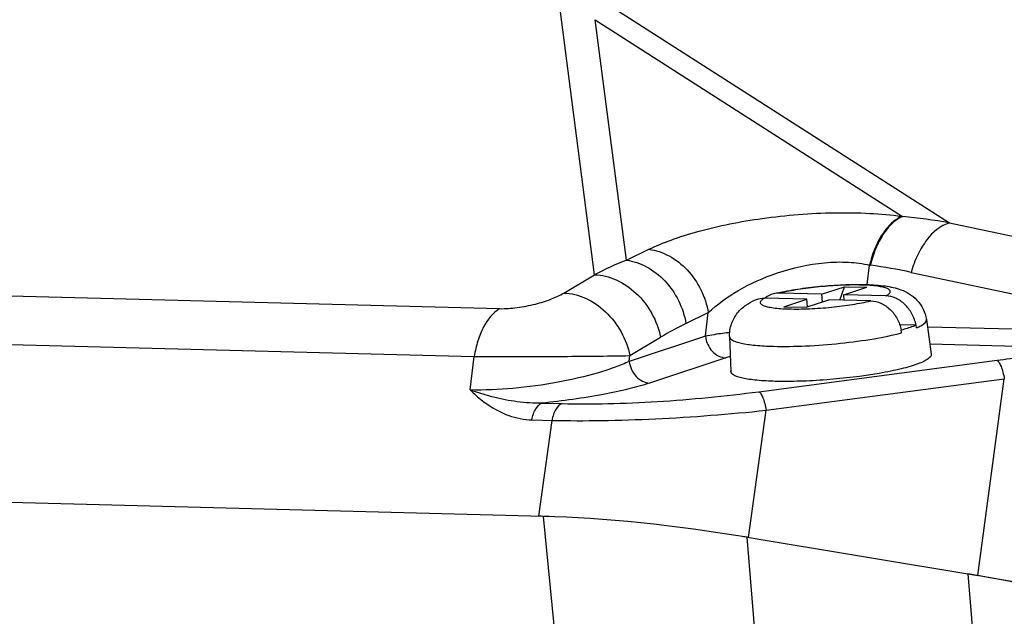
# Model space of a CAD drawing. Header units: millimetres. Extents: x 0 to 420, y 0 to 297.
# Tile 22 of 72: x 197.47 to 204.07, y 64.04 to 68.05. Entities that reach past the tile are written whole.
import ezdxf

# ---------------------------------------------------------------- set-up
doc = ezdxf.new("R2010")
doc.units = ezdxf.units.MM
doc.header["$LTSCALE"] = 23.1
doc.layers.add('COMPONENTS', color=7, linetype='CONTINUOUS')

msp = doc.modelspace()

# ---------------------------------------------------------------- linework, layer by layer
at = {"layer": 'COMPONENTS', "color": 9, "linetype": 'CONTINUOUS'}
for p, q in [((201.33801, 68.19855), (203.70316, 66.68426)), ((201.32199, 66.33643), (201.08475, 68.16895)), ((201.53621, 66.43359), (201.32733, 68.0471)), ((201.32733, 68.0471), (203.3888, 66.72724)), ((203.38305, 66.72803), (203.3888, 66.72724)), ((203.70316, 66.68426), (204.50961, 66.51314)), ((184.89615, 66.51772), (200.68575, 66.10865)), ((201.53621, 66.43359), (201.68645, 66.50666)), ((203.15197, 66.27022), (203.16795, 66.40093)), ((203.16795, 66.40093), (203.1737, 66.40014)), ((201.1159, 66.21309), (201.32199, 66.33643)), ((203.44619, 66.3523), (204.25265, 66.18119)), ((184.72573, 66.19587), (200.51532, 65.7868)), ((201.93525, 66.00879), (202.08548, 66.08185)), ((202.06618, 65.92387), (202.08548, 66.08185)), ((204.22354, 65.96829), (203.55542, 65.9856)), ((202.06618, 65.92387), (201.55488, 65.75472)), ((201.55962, 65.79354), (201.7657, 65.91688)), ((204.15532, 65.85576), (203.57149, 65.87088)), ((200.48807, 65.56373), (200.51532, 65.7868)), ((201.55488, 65.75472), (201.55962, 65.79354)), ((202.20267, 65.77877), (201.69136, 65.60962)), ((202.42422, 65.5516), (204.02253, 65.76228)), ((202.47324, 65.42718), (204.07154, 65.63785)), ((203.89292, 64.31768), (204.07154, 65.63785)), ((200.97092, 65.47535), (201.10536, 65.47186)), ((202.35493, 64.57361), (202.47324, 65.42718)), ((200.9027, 65.36281), (201.03713, 65.35933)), ((200.94801, 64.71629), (201.03713, 65.35933)), ((201.09463, 63.53572), (200.98089, 64.71543)), ((202.44197, 63.41437), (202.34547, 64.57519)), ((203.82613, 64.3288), (203.9226, 63.16798))]:
    msp.add_line(p, q, dxfattribs=at)
at = {"layer": 'COMPONENTS', "color": 7, "linetype": 'CONTINUOUS'}
for p, q in [((202.56129, 66.21707), (202.56381, 66.21762)), ((202.84554, 66.20523), (202.56492, 66.2125)), ((202.84554, 66.20523), (202.99899, 66.25599)), ((202.84554, 66.20523), (202.85, 66.15348)), ((202.96891, 66.16653), (202.99899, 66.25599)), ((202.99473, 66.20136), (203.14818, 66.25213)), ((202.99781, 66.16578), (202.99473, 66.20136)), ((203.27535, 66.19409), (202.99473, 66.20136)), ((202.99899, 66.25599), (203.14818, 66.25213)), ((202.746, 66.1723), (202.46539, 66.17957)), ((202.59255, 66.12154), (202.746, 66.1723)), ((202.74175, 66.11767), (202.8952, 66.16844)), ((202.75047, 66.12055), (202.746, 66.1723)), ((203.17582, 66.16117), (202.8952, 66.16844)), ((202.59255, 66.12154), (202.74175, 66.11767)), ((203.47999, 65.99756), (203.37001, 66.00041)), ((203.48234, 65.97962), (203.47999, 65.99756)), ((203.54849, 66.03515), (203.58093, 65.80351)), ((203.37983, 65.96464), (203.38046, 65.96463)), ((203.3828, 65.94669), (203.38046, 65.96463)), ((202.22826, 65.92123), (202.23598, 65.68746)), ((200.98089, 64.71543), (183.94018, 65.15692)), ((202.34547, 64.57519), (203.89292, 64.31768))]:
    msp.add_line(p, q, dxfattribs=at)
at = {"layer": 'COMPONENTS', "color": 9, "linetype": 'CONTINUOUS'}
for centre, radius, start, end in [((202.99471, 62.67409), 4.07226, 79.981335, 84.44655), ((202.51137, 63.99879), 2.62283, 111.826609, 116.966948), ((202.65026, 62.61857), 3.81762, 77.966239, 82.119363), ((202.91999, 63.98981), 2.24633, 116.000469, 120.920958), ((202.52105, 64.81292), 1.01698, 106.477259, 108.244439)]:
    msp.add_arc(centre, radius, start, end, dxfattribs=at)
at = {"layer": 'COMPONENTS', "color": 7, "linetype": 'CONTINUOUS'}
for centre, radius, start, end in [((202.5629, 66.05449), 0.15896, 126.497336, 128.045267), ((203.11579, 65.91176), 0.26929, 7.454601, 11.326298)]:
    msp.add_arc(centre, radius, start, end, dxfattribs=at)
for centre, major_axis, ratio, start_param, end_param in [((201.92787, 64.35864), (1.78475, -0.23415), 0.1530086, 2.1261994, 2.1719208), ((202.03791, 64.32992), (1.82801, -0.26087), 0.1567078, 1.4241463, 2.2095444), ((201.92787, 64.35864), (1.78475, -0.23415), 0.1530086, 7.632474, 7.6576163), ((203.51857, 64.08353), (1.82801, -0.26087), 0.1567078, 0.6387481, 1.4241463), ((203.46566, 64.10275), (1.78472, -0.23411), 0.1530073, 0.6016105, 1.3491682)]:
    msp.add_ellipse(centre, major_axis=major_axis, ratio=ratio, start_param=start_param, end_param=end_param, dxfattribs=at)
at = {"layer": 'COMPONENTS', "color": 9, "linetype": 'CONTINUOUS'}
for points, knots in [([(201.68645, 66.50666), (201.73491, 66.53023), (201.84293, 66.57455), (202.09487, 66.65309), (202.46124, 66.7245), (202.8491, 66.75572), (203.16201, 66.75113), (203.312, 66.73784), (203.38305, 66.72803)], [0, 0, 0, 0, 0.0934827, 0.2021445, 0.4574364, 0.7391353, 0.8755747, 1, 1, 1, 1]), ([(203.38305, 66.72803), (203.35795, 66.71688), (203.30853, 66.68164), (203.24825, 66.60661), (203.19924, 66.51082), (203.17674, 66.43886), (203.16794, 66.40093)], [0, 0, 0, 0, 0.2042376, 0.4419868, 0.7103721, 1, 1, 1, 1]), ([(203.3888, 66.72724), (203.36371, 66.71609), (203.31429, 66.68085), (203.254, 66.60581), (203.205, 66.51003), (203.1825, 66.43807), (203.1737, 66.40014)], [0, 0, 0, 0, 0.2042376, 0.4419868, 0.7103721, 1, 1, 1, 1]), ([(203.70316, 66.68426), (203.64271, 66.66695), (203.56006, 66.59305), (203.48664, 66.46983), (203.45772, 66.39294), (203.44619, 66.3523)], [0, 0, 0, 0, 0.4359271, 0.707067, 1, 1, 1, 1]), ([(201.68645, 66.50666), (201.73367, 66.50105), (201.82993, 66.46828), (201.95129, 66.37169), (202.04252, 66.23892), (202.07661, 66.13495), (202.08549, 66.08185)], [0, 0, 0, 0, 0.2302822, 0.4789267, 0.7393177, 1, 1, 1, 1]), ([(201.53621, 66.43359), (201.58344, 66.42799), (201.6797, 66.39522), (201.80105, 66.29863), (201.89228, 66.16586), (201.92638, 66.06189), (201.93525, 66.00879)], [0, 0, 0, 0, 0.2302822, 0.4789267, 0.7393177, 1, 1, 1, 1]), ([(202.08548, 66.08185), (202.1451, 66.13814), (202.29225, 66.24376), (202.55599, 66.36167), (202.81077, 66.41846), (203.02034, 66.42453), (203.1212, 66.41179), (203.16795, 66.40093)], [0, 0, 0, 0, 0.2110978, 0.4616557, 0.7398777, 0.8764466, 1, 1, 1, 1]), ([(201.32199, 66.33643), (201.37172, 66.33525), (201.47565, 66.30878), (201.60983, 66.21519), (201.71366, 66.08047), (201.75448, 65.97233), (201.7657, 65.91688)], [0, 0, 0, 0, 0.2287754, 0.4781416, 0.7398204, 1, 1, 1, 1]), ([(203.27535, 66.19409), (203.28298, 66.19787), (203.29323, 66.20355), (203.30316, 66.21338), (203.30681, 66.22006), (203.30678, 66.22701), (203.30292, 66.23324), (203.29612, 66.23868), (203.28167, 66.24612), (203.25586, 66.25351), (203.2168, 66.26016), (203.16777, 66.26484), (203.11021, 66.26741), (203.0457, 66.26773), (202.95129, 66.26508), (202.83076, 66.25638), (202.69307, 66.23899), (202.6051, 66.22236), (202.56492, 66.2125)], [0, 0, 0, 0, 0.0318468, 0.0431247, 0.0519353, 0.0595596, 0.0678767, 0.0783817, 0.0918223, 0.128431, 0.1781276, 0.2399795, 0.3124485, 0.3935897, 0.4811602, 0.6656365, 0.8452578, 1, 1, 1, 1]), ([(200.68575, 66.10865), (200.72484, 66.10763), (200.80582, 66.11376), (200.92239, 66.13651), (201.02743, 66.16923), (201.08983, 66.19749), (201.1159, 66.21309)], [0, 0, 0, 0, 0.2625133, 0.5426327, 0.7960349, 1, 1, 1, 1]), ([(201.1159, 66.21309), (201.16563, 66.21191), (201.26957, 66.18544), (201.40375, 66.09185), (201.50757, 65.95713), (201.5484, 65.84899), (201.55962, 65.79354)], [0, 0, 0, 0, 0.2287754, 0.4781416, 0.7398204, 1, 1, 1, 1]), ([(202.46539, 66.17957), (202.45775, 66.17579), (202.44751, 66.17011), (202.43758, 66.16028), (202.43393, 66.1536), (202.43396, 66.14665), (202.43782, 66.14042), (202.44461, 66.13498), (202.45907, 66.12754), (202.48488, 66.12015), (202.52394, 66.1135), (202.57297, 66.10883), (202.63053, 66.10626), (202.69504, 66.10594), (202.78945, 66.10859), (202.90998, 66.11728), (203.04767, 66.13468), (203.13563, 66.1513), (203.17582, 66.16117)], [0, 0, 0, 0, 0.0318468, 0.0431247, 0.0519353, 0.0595596, 0.0678767, 0.0783817, 0.0918223, 0.128431, 0.1781276, 0.2399795, 0.3124485, 0.3935897, 0.4811602, 0.6656365, 0.8452578, 1, 1, 1, 1]), ([(200.68575, 66.10865), (200.6389, 66.08084), (200.58224, 66.00622), (200.53623, 65.89129), (200.52078, 65.82271), (200.51533, 65.7868)], [0, 0, 0, 0, 0.4384448, 0.7076755, 1, 1, 1, 1]), ([(203.48234, 65.97962), (203.49255, 65.98395), (203.51055, 65.99254), (203.53507, 66.00747), (203.54991, 66.02499), (203.54849, 66.03515)], [0, 0, 0, 0, 0.3715096, 0.6563725, 1, 1, 1, 1]), ([(202.22906, 65.94897), (202.21389, 65.94705), (202.15943, 65.9398), (202.10512, 65.93132), (202.06618, 65.92387)], [0, 0, 0, 0, 0.2783772, 1, 1, 1, 1]), ([(202.52206, 65.85604), (202.59406, 65.85418), (202.74482, 65.85688), (202.97041, 65.87404), (203.18578, 65.90282), (203.32188, 65.93025), (203.3828, 65.94669)], [0, 0, 0, 0, 0.2490153, 0.5208162, 0.7818338, 1, 1, 1, 1]), ([(202.06618, 65.92387), (202.06841, 65.90497), (202.07885, 65.86795), (202.10985, 65.821), (202.15242, 65.78824), (202.18637, 65.77919), (202.20267, 65.77877)], [0, 0, 0, 0, 0.2656636, 0.5267439, 0.7725813, 1, 1, 1, 1]), ([(202.22826, 65.92112), (202.22869, 65.91045), (202.24757, 65.89546), (202.27566, 65.88482), (202.30996, 65.87568), (202.35221, 65.86838), (202.42381, 65.85996), (202.4814, 65.8571), (202.52206, 65.85604)], [0, 0, 0, 0, 0.1033194, 0.1898966, 0.3029586, 0.4421706, 0.6061733, 1, 1, 1, 1]), ([(204.02253, 65.76228), (204.14102, 65.7779), (204.36547, 65.81173), (204.58833, 65.85503), (204.69314, 65.87849)], [0, 0, 0, 0, 0.5266836, 1, 1, 1, 1]), ([(201.55488, 65.75472), (201.52415, 65.74041), (201.45596, 65.71294), (201.29787, 65.66181), (201.069, 65.60915), (200.7813, 65.56923), (200.58335, 65.56049), (200.48807, 65.56373)], [0, 0, 0, 0, 0.0932165, 0.2018873, 0.4567232, 0.7377953, 1, 1, 1, 1]), ([(200.51532, 65.7868), (200.70401, 65.78649), (201.05212, 65.78782), (201.40023, 65.79065), (201.55962, 65.79354)], [0, 0, 0, 0, 0.5420435, 1, 1, 1, 1]), ([(201.55487, 65.75472), (201.5571, 65.73581), (201.56755, 65.6988), (201.59855, 65.65184), (201.64111, 65.61908), (201.67507, 65.61004), (201.69136, 65.60962)], [0, 0, 0, 0, 0.2656636, 0.5267439, 0.7725813, 1, 1, 1, 1]), ([(204.02253, 65.76228), (204.02839, 65.75945), (204.03932, 65.74555), (204.05178, 65.71852), (204.06329, 65.68111), (204.06906, 65.653), (204.07155, 65.63785)], [0, 0, 0, 0, 0.1431717, 0.3678075, 0.6618929, 1, 1, 1, 1]), ([(201.69136, 65.60962), (201.64553, 65.59445), (201.54253, 65.5662), (201.30309, 65.51576), (201.1082, 65.48916), (200.97092, 65.47535)], [0, 0, 0, 0, 0.1973358, 0.4360158, 1, 1, 1, 1]), ([(200.64391, 65.51497), (200.6303, 65.51842), (200.57772, 65.53254), (200.52589, 65.54949), (200.48807, 65.56373)], [0, 0, 0, 0, 0.2578523, 1, 1, 1, 1]), ([(200.48807, 65.56373), (200.49727, 65.55474), (200.53438, 65.51961), (200.57423, 65.48726), (200.60575, 65.46559)], [0, 0, 0, 0, 0.2516843, 1, 1, 1, 1]), ([(201.10536, 65.47186), (201.20711, 65.46923), (201.42, 65.46971), (201.86042, 65.48899), (202.19819, 65.52181), (202.42422, 65.5516)], [0, 0, 0, 0, 0.2309099, 0.4827692, 1, 1, 1, 1]), ([(202.42422, 65.5516), (202.43007, 65.54878), (202.44101, 65.53488), (202.45346, 65.50785), (202.46498, 65.47044), (202.47074, 65.44233), (202.47323, 65.42718)], [0, 0, 0, 0, 0.1431717, 0.3678075, 0.6618929, 1, 1, 1, 1]), ([(200.60575, 65.46559), (200.64923, 65.4357), (200.74365, 65.38508), (200.84962, 65.36419), (200.9027, 65.36281)], [0, 0, 0, 0, 0.4984249, 1, 1, 1, 1]), ([(200.97093, 65.47535), (200.91488, 65.4734), (200.80443, 65.48027), (200.69624, 65.5017), (200.64391, 65.51497)], [0, 0, 0, 0, 0.5095115, 1, 1, 1, 1]), ([(200.9027, 65.36281), (200.90475, 65.37637), (200.91083, 65.40204), (200.92884, 65.44336), (200.95258, 65.46928), (200.97093, 65.47535)], [0, 0, 0, 0, 0.3017609, 0.5746973, 1, 1, 1, 1]), ([(201.10536, 65.47186), (201.08702, 65.4658), (201.06328, 65.43988), (201.04527, 65.39856), (201.03919, 65.37288), (201.03714, 65.35933)], [0, 0, 0, 0, 0.4253024, 0.6982379, 1, 1, 1, 1]), ([(201.03713, 65.35933), (201.14779, 65.35663), (201.37926, 65.35636), (201.85854, 65.3723), (202.22652, 65.40086), (202.47324, 65.42718)], [0, 0, 0, 0, 0.2308511, 0.4825569, 1, 1, 1, 1])]:
    msp.add_open_spline(points, degree=3, knots=knots, dxfattribs=at)
at = {"layer": 'COMPONENTS', "color": 7, "linetype": 'CONTINUOUS'}
for points, knots in [([(202.56381, 66.21762), (202.60933, 66.22762), (202.70569, 66.24444), (202.85388, 66.26163), (203.00352, 66.27117), (203.14308, 66.27219), (203.26744, 66.26388), (203.36383, 66.24418), (203.43621, 66.20989), (203.48909, 66.16714), (203.53048, 66.10736), (203.54505, 66.05965), (203.54849, 66.03515)], [0, 0, 0, 0, 0.1274607, 0.2672443, 0.4078372, 0.5373921, 0.6485968, 0.7486003, 0.8040145, 0.8661856, 0.932345, 1, 1, 1, 1]), ([(203.47937, 65.99757), (203.47406, 66.02406), (203.4557, 66.07511), (203.40824, 66.13863), (203.3463, 66.18189), (203.2984, 66.1935), (203.27535, 66.19409)], [0, 0, 0, 0, 0.2670392, 0.5272795, 0.7721136, 1, 1, 1, 1]), ([(202.22826, 65.92123), (202.2273, 65.95021), (202.23614, 66.00814), (202.27739, 66.08151), (202.33413, 66.13329), (202.37621, 66.15643), (202.39643, 66.16568)], [0, 0, 0, 0, 0.2767045, 0.5444914, 0.7878124, 1, 1, 1, 1]), ([(202.39642, 66.16567), (202.41242, 66.173), (202.43586, 66.17907), (202.45943, 66.17973), (202.46539, 66.17957)], [0, 0, 0, 0, 0.7470845, 1, 1, 1, 1]), ([(203.17582, 66.16117), (203.19886, 66.16057), (203.24676, 66.14896), (203.30871, 66.1057), (203.35616, 66.04218), (203.37453, 65.99113), (203.37983, 65.96464)], [0, 0, 0, 0, 0.2278864, 0.4727205, 0.7329608, 1, 1, 1, 1]), ([(203.47999, 65.99756), (203.47306, 65.99462), (203.4405, 65.98185), (203.40694, 65.97178), (203.38046, 65.96463)], [0, 0, 0, 0, 0.2153051, 1, 1, 1, 1]), ([(203.58093, 65.80351), (203.58268, 65.79102), (203.56112, 65.77032), (203.52911, 65.75329), (203.48819, 65.73629), (203.43746, 65.72002), (203.37672, 65.70384), (203.30742, 65.68842), (203.14185, 65.65728), (202.93813, 65.63347), (202.70508, 65.62049), (202.5901, 65.61963), (202.53528, 65.62105)], [0, 0, 0, 0, 0.0349867, 0.0656802, 0.1060422, 0.1557414, 0.2140747, 0.280094, 0.3526655, 0.6812944, 0.8478974, 1, 1, 1, 1]), ([(202.53528, 65.62105), (202.49381, 65.62212), (202.4351, 65.62504), (202.3621, 65.63364), (202.31904, 65.64109), (202.2841, 65.65042), (202.25551, 65.66126), (202.23633, 65.67662), (202.23598, 65.68747)], [0, 0, 0, 0, 0.3940819, 0.5581379, 0.6973681, 0.810392, 0.8968801, 1, 1, 1, 1])]:
    msp.add_open_spline(points, degree=3, knots=knots, dxfattribs=at)
for points in [[(202.52195, 66.20777), (202.50278, 66.2029), (202.48426, 66.19404), (202.46836, 66.18228)], [(202.56492, 66.2125), (202.55052, 66.21287), (202.53592, 66.21131), (202.52195, 66.20777)]]:
    msp.add_open_spline(points, degree=3, dxfattribs=at)

doc.saveas('drawing.dxf')
